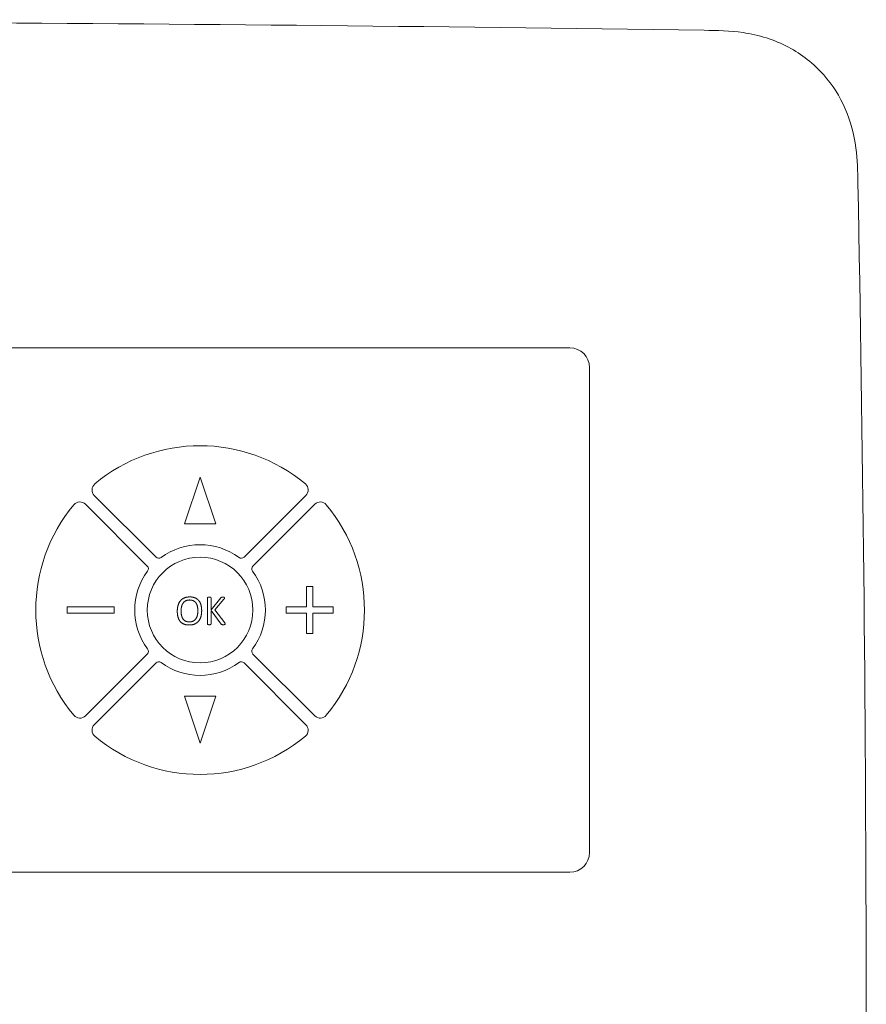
# Model space of a CAD drawing. Extents: x -118729 to -53705, y 33529 to 45095.
# Tile 81 of 83: x -56339 to -56274, y 35560 to 35636. Entities that reach past the tile are written whole.
import ezdxf

# ---------------------------------------------------------------- set-up
doc = ezdxf.new("R2010")
doc.units = 0
doc.header["$LTSCALE"] = 10
doc.header["$MEASUREMENT"] = 0
doc.layers.add('0N', color=7, linetype='CONTINUOUS', lineweight=0)

msp = doc.modelspace()

# ---------------------------------------------------------------- linework, layer by layer
at = {"layer": '0N'}
for p, q in [((-56461.454, 35610.417), (-56297.054, 35610.417)), ((-56295.554, 35608.917), (-56295.554, 35571.717)), ((-56326.604, 35596.917), (-56325.404, 35600.517)), ((-56325.404, 35600.517), (-56324.204, 35596.917)), ((-56333.516, 35599.107), (-56328.779, 35594.37)), ((-56322.029, 35594.37), (-56317.293, 35599.107)), ((-56329.457, 35593.692), (-56334.194, 35598.428)), ((-56316.614, 35598.428), (-56321.351, 35593.692)), ((-56324.204, 35596.917), (-56326.604, 35596.917)), ((-56317.244, 35590.557), (-56317.244, 35592.117)), ((-56317.244, 35592.117), (-56316.764, 35592.117)), ((-56316.764, 35592.117), (-56316.764, 35590.557)), ((-56324.844, 35589.245), (-56324.844, 35591.252)), ((-56324.566, 35591.252), (-56324.566, 35590.323)), ((-56324.566, 35590.323), (-56323.826, 35591.252)), ((-56335.604, 35590.557), (-56332.004, 35590.557)), ((-56335.604, 35590.077), (-56335.604, 35590.557)), ((-56332.004, 35590.557), (-56332.004, 35590.077)), ((-56323.572, 35591.152), (-56324.266, 35590.323)), ((-56318.804, 35590.077), (-56318.804, 35590.557)), ((-56318.804, 35590.557), (-56317.244, 35590.557)), ((-56316.764, 35590.557), (-56315.204, 35590.557)), ((-56315.204, 35590.557), (-56315.204, 35590.077)), ((-56332.004, 35590.077), (-56335.604, 35590.077)), ((-56323.797, 35589.245), (-56324.566, 35590.29)), ((-56324.566, 35590.29), (-56324.566, 35589.245)), ((-56324.266, 35590.323), (-56323.519, 35589.332)), ((-56317.244, 35590.077), (-56318.804, 35590.077)), ((-56317.244, 35588.517), (-56317.244, 35590.077)), ((-56315.204, 35590.077), (-56316.764, 35590.077)), ((-56316.764, 35590.077), (-56316.764, 35588.517)), ((-56316.764, 35588.517), (-56317.244, 35588.517)), ((-56334.194, 35582.206), (-56329.457, 35586.942)), ((-56321.351, 35586.942), (-56316.614, 35582.206)), ((-56328.779, 35586.264), (-56333.516, 35581.527)), ((-56317.293, 35581.527), (-56322.029, 35586.264)), ((-56325.404, 35580.117), (-56326.604, 35583.717)), ((-56326.604, 35583.717), (-56324.204, 35583.717)), ((-56324.204, 35583.717), (-56325.404, 35580.117)), ((-56297.054, 35570.217), (-56461.454, 35570.217))]:
    msp.add_line(p, q, dxfattribs=at)
msp.add_circle((-56325.404, 35590.317), 4.05, dxfattribs=at)
for centre, radius, start, end in [((-56297.054, 35608.917), 1.5, 0, 90), ((-56325.404, 35590.317), 12.6, 50.16361, 129.83639), ((-56333.091, 35599.532), 0.6, 129.83639, 225), ((-56317.717, 35599.532), 0.6, 315, 50.16361), ((-56325.404, 35590.317), 12.6, 140.16361, 219.83639), ((-56334.619, 35598.004), 0.6, 45, 140.16361), ((-56316.19, 35598.004), 0.6, 39.83639, 135), ((-56325.404, 35590.317), 12.6, 320.16361, 39.83639), ((-56325.404, 35590.317), 5.01, 53.44689, 126.55311), ((-56328.567, 35594.583), 0.3, 225, 306.55311), ((-56322.242, 35594.583), 0.3, 233.44689, 315), ((-56329.67, 35593.479), 0.3, 323.44689, 45), ((-56321.139, 35593.479), 0.3, 135, 216.55311), ((-56325.404, 35590.317), 5.01, 143.44689, 216.55311), ((-56325.404, 35590.317), 5.01, 323.44689, 36.55311), ((-56329.67, 35587.155), 0.3, 315, 36.55311), ((-56321.139, 35587.155), 0.3, 143.44689, 225), ((-56328.567, 35586.051), 0.3, 53.44689, 135), ((-56325.404, 35590.317), 5.01, 233.44689, 306.55311), ((-56322.242, 35586.051), 0.3, 45, 126.55311), ((-56334.619, 35582.63), 0.6, 219.83639, 315), ((-56316.19, 35582.63), 0.6, 225, 320.16361), ((-56333.091, 35581.102), 0.6, 135, 230.16361), ((-56317.717, 35581.102), 0.6, 309.83639, 45), ((-56325.404, 35590.317), 12.6, 230.16361, 309.83639), ((-56297.054, 35571.717), 1.5, 270, 0)]:
    msp.add_arc(centre, radius, start, end, dxfattribs=at)
for points, knots in [([(-56471.736, 35634.774), (-56451.738, 35635.068), (-56431.738, 35635.266), (-56370.083, 35635.584), (-56328.424, 35635.386), (-56286.773, 35634.774)], [0, 0, 0, 0, 10.000113, 10.000113, 30.827931, 30.827931, 30.827931, 30.827931]), ([(-56286.773, 35634.774), (-56285.774, 35634.76), (-56284.77, 35634.74), (-56282.576, 35634.415), (-56281.376, 35634.047), (-56279.287, 35632.938), (-56278.356, 35632.209), (-56276.914, 35630.585), (-56276.352, 35629.698), (-56275.527, 35627.805), (-56275.263, 35626.779), (-56275.009, 35624.854), (-56274.988, 35623.948), (-56274.97, 35623.045)], [0, 0, 0, 0, 0.499343, 0.499343, 1.109101, 1.109101, 1.681974, 1.681974, 2.194758, 2.194758, 2.714221, 2.714221, 3.16565, 3.16565, 3.16565, 3.16565]), ([(-56274.97, 35623.045), (-56274.586, 35603.048), (-56274.378, 35583.047), (-56274.331, 35557.147), (-56274.335, 35551.247), (-56274.354, 35545.348)], [0, 0, 0, 0, 10.000383, 10.000383, 12.95008, 12.95008, 12.95008, 12.95008])]:
    msp.add_open_spline(points, degree=3, knots=knots, dxfattribs=at)
for points in [[(-56327.153, 35590.237), (-56327.153, 35590.485), (-56327.033, 35590.889), (-56326.794, 35591.171), (-56326.435, 35591.325), (-56326.196, 35591.325)], [(-56326.196, 35591.325), (-56325.966, 35591.325), (-56325.623, 35591.187), (-56325.396, 35590.919), (-56325.283, 35590.527), (-56325.283, 35590.272)], [(-56324.844, 35591.252), (-56324.844, 35591.264), (-56324.83, 35591.284), (-56324.798, 35591.296), (-56324.743, 35591.303), (-56324.704, 35591.303)], [(-56324.704, 35591.303), (-56324.664, 35591.303), (-56324.611, 35591.296), (-56324.58, 35591.284), (-56324.566, 35591.264), (-56324.566, 35591.252)], [(-56323.826, 35591.252), (-56323.816, 35591.266), (-56323.791, 35591.286), (-56323.753, 35591.298), (-56323.7, 35591.303), (-56323.659, 35591.303)], [(-56323.659, 35591.303), (-56323.615, 35591.303), (-56323.564, 35591.296), (-56323.533, 35591.282), (-56323.523, 35591.264), (-56323.523, 35591.252)], [(-56323.523, 35591.252), (-56323.523, 35591.231), (-56323.542, 35591.189), (-56323.572, 35591.152)], [(-56326.214, 35591.089), (-56326.394, 35591.089), (-56326.64, 35590.952), (-56326.792, 35590.726), (-56326.859, 35590.424), (-56326.859, 35590.256)], [(-56325.577, 35590.254), (-56325.577, 35590.432), (-56325.64, 35590.738), (-56325.786, 35590.962), (-56326.033, 35591.089), (-56326.214, 35591.089)], [(-56326.238, 35589.172), (-56326.474, 35589.172), (-56326.818, 35589.312), (-56327.042, 35589.58), (-56327.153, 35589.978), (-56327.153, 35590.237)], [(-56326.859, 35590.256), (-56326.859, 35590.073), (-56326.798, 35589.762), (-56326.652, 35589.537), (-56326.409, 35589.412), (-56326.224, 35589.412)], [(-56325.283, 35590.272), (-56325.283, 35590.02), (-56325.404, 35589.612), (-56325.64, 35589.326), (-56325.999, 35589.172), (-56326.238, 35589.172)], [(-56326.224, 35589.412), (-56326.043, 35589.412), (-56325.794, 35589.549), (-56325.642, 35589.779), (-56325.577, 35590.085), (-56325.577, 35590.254)], [(-56324.704, 35589.194), (-56324.743, 35589.194), (-56324.798, 35589.202), (-56324.83, 35589.213), (-56324.844, 35589.233), (-56324.844, 35589.245)], [(-56324.566, 35589.245), (-56324.566, 35589.233), (-56324.58, 35589.213), (-56324.611, 35589.202), (-56324.664, 35589.194), (-56324.704, 35589.194)], [(-56323.623, 35589.194), (-56323.678, 35589.194), (-56323.749, 35589.203), (-56323.785, 35589.229), (-56323.797, 35589.245)], [(-56323.479, 35589.249), (-56323.479, 35589.235), (-56323.491, 35589.215), (-56323.525, 35589.202), (-56323.578, 35589.194), (-56323.623, 35589.194)], [(-56323.519, 35589.332), (-56323.491, 35589.288), (-56323.479, 35589.259), (-56323.479, 35589.249)]]:
    msp.add_open_spline(points, degree=2, dxfattribs=at)

doc.saveas('drawing.dxf')
